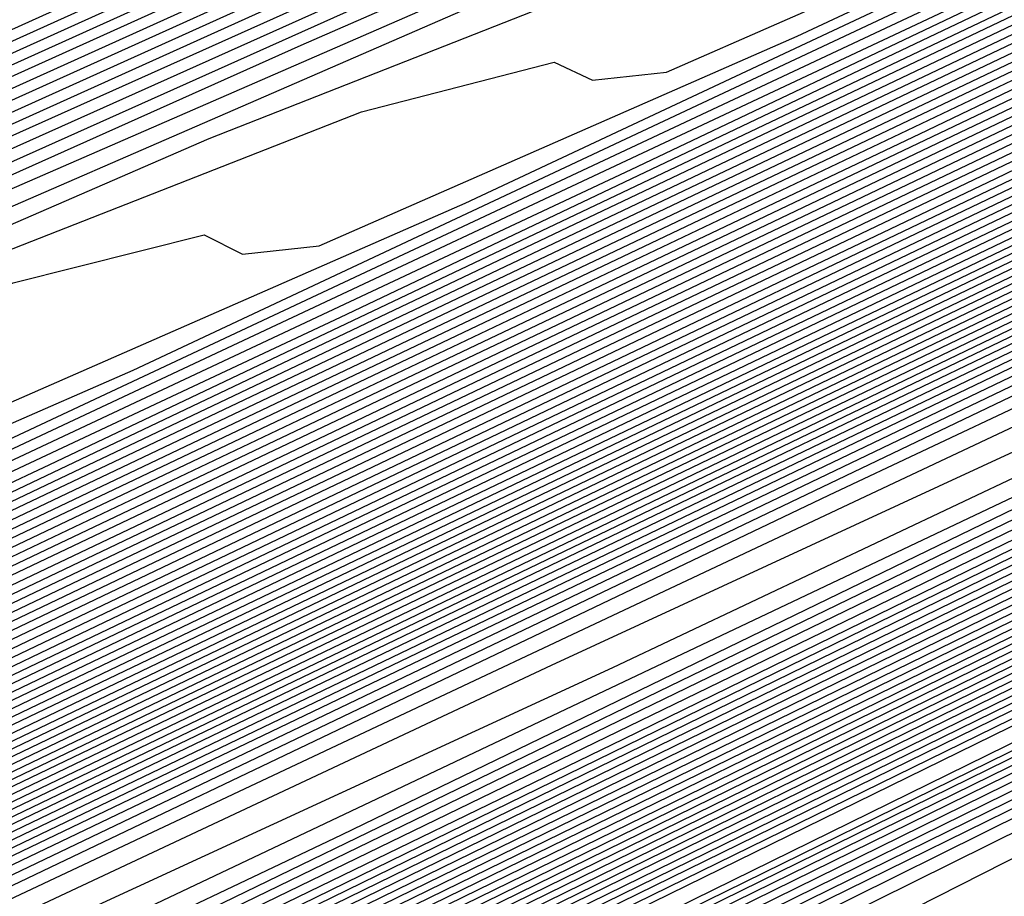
# Model space of a CAD drawing. Extents: x 3249832 to 3255657, y 13789405 to 13793316.
# Tile 245 of 256: x 3254690.54 to 3254692.67, y 13790575.99 to 13790577.89. Entities that reach past the tile are written whole.
import ezdxf

# ---------------------------------------------------------------- set-up
doc = ezdxf.new("R2010")
doc.units = 0
doc.header["$LTSCALE"] = 100
doc.header["$MEASUREMENT"] = 0
for name, color, linetype in [('GRATIO_CON', 10, 'CONTINUOUS'), ('GRATIO_ICON', 7, 'CONTINUOUS'), ('TARGETS_EAST', 7, 'CONTINUOUS')]:
    doc.layers.add(name, color=color, linetype=linetype)

# ---------------------------------------------------------------- blocks, each defined once
blk = doc.blocks.new('Gratio_032316_contours')
at = {"layer": 'GRATIO_CON', "color": 1, "linetype": 'Continuous', "flags": 128}
for points in [[(3254642.139, 13790551.7053), (3254660.6124, 13790560.6687), (3254682.3072, 13790571.2723), (3254700.7352, 13790580.305), (3254711.0317, 13790585.3564), (3254714.825, 13790587.2199), (3254715.3665, 13790587.4896), (3254715.3659, 13790587.4937), (3254715.3657, 13790587.4969), (3254715.3666, 13790587.4975), (3254715.9081, 13790587.7572), (3254719.6861, 13790589.589), (3254729.9352, 13790594.5687), (3254748.2689, 13790603.4881), (3254769.8147, 13790614.0012), (3254788.079, 13790622.9777)], [(3254643.9573, 13790552.6097), (3254661.9705, 13790561.3498), (3254683.1246, 13790571.6892), (3254701.0934, 13790580.4969), (3254711.1333, 13790585.4226), (3254714.8321, 13790587.2398), (3254715.3601, 13790587.5029), (3254715.3596, 13790587.5069), (3254715.3595, 13790587.5098), (3254715.3603, 13790587.5104), (3254715.8805, 13790587.7597), (3254719.5093, 13790589.5191), (3254729.3537, 13790594.3022), (3254746.9632, 13790602.8693), (3254767.6581, 13790612.9672), (3254785.2011, 13790621.5892)], [(3254645.7757, 13790553.5142), (3254663.3285, 13790562.0309), (3254683.9419, 13790572.1067), (3254701.4513, 13790580.6909), (3254711.2342, 13790585.4933), (3254714.8385, 13790587.2659), (3254715.3542, 13790587.5212), (3254715.853, 13790587.7617), (3254719.3325, 13790589.4492), (3254728.7721, 13790594.0356), (3254745.6576, 13790602.2505), (3254765.5015, 13790611.9331), (3254782.3232, 13790620.2006)], [(3254647.5941, 13790554.4186), (3254664.6865, 13790562.712), (3254684.7593, 13790572.5235), (3254701.8095, 13790580.8826), (3254711.336, 13790585.5591), (3254714.8458, 13790587.2852), (3254715.348, 13790587.5339), (3254715.8254, 13790587.7641), (3254719.1557, 13790589.3793), (3254728.1905, 13790593.7691), (3254744.3519, 13790601.6317), (3254763.3449, 13790610.8991), (3254779.4453, 13790618.8121)], [(3254651.2308, 13790556.2274), (3254667.4026, 13790564.0741), (3254686.3942, 13790573.3572), (3254702.526, 13790581.266), (3254711.5395, 13790585.6907), (3254714.8603, 13790587.3239), (3254715.3355, 13790587.5594), (3254715.7702, 13790587.7691), (3254718.8022, 13790589.2396), (3254727.0274, 13790593.236), (3254741.7406, 13790600.3941), (3254759.0318, 13790608.8311), (3254773.6894, 13790616.035)], [(3254653.0492, 13790557.1319), (3254668.7606, 13790564.7552), (3254687.2116, 13790573.774), (3254702.8843, 13790581.4577), (3254711.6412, 13790585.7564), (3254714.8676, 13790587.3433), (3254715.3293, 13790587.5721), (3254715.7426, 13790587.7716), (3254718.6254, 13790589.1697), (3254726.4458, 13790592.9695), (3254740.435, 13790599.7753), (3254756.8752, 13790607.7971), (3254770.8115, 13790614.6465), (3254778.5294, 13790618.5309)], [(3254646.2517, 13790553.9528), (3254654.8675, 13790558.0363), (3254670.1186, 13790565.4362), (3254688.0291, 13790574.1908), (3254703.2426, 13790581.6494), (3254711.743, 13790585.8222), (3254714.8749, 13790587.3627), (3254715.3231, 13790587.5848), (3254715.7151, 13790587.774), (3254718.4486, 13790589.0998), (3254725.8643, 13790592.703), (3254739.1294, 13790599.1565), (3254754.7186, 13790606.7631), (3254767.9336, 13790613.258), (3254775.252, 13790616.9413)], [(3254648.3232, 13790554.9771), (3254656.6859, 13790558.9407), (3254671.4766, 13790566.1173), (3254688.8465, 13790574.6076), (3254703.6008, 13790581.8411), (3254711.8447, 13790585.888), (3254714.8821, 13790587.382), (3254715.3169, 13790587.5976), (3254715.6875, 13790587.7765), (3254718.2718, 13790589.03), (3254725.2827, 13790592.4364), (3254737.8237, 13790598.5377), (3254752.562, 13790605.7291), (3254765.0557, 13790611.8694), (3254771.9746, 13790615.3518)], [(3254652.466, 13790557.0257), (3254660.3226, 13790560.7496), (3254674.1927, 13790567.4794), (3254690.4813, 13790575.4413), (3254704.3173, 13790582.2246), (3254712.0482, 13790586.0196), (3254714.8967, 13790587.4207), (3254715.3044, 13790587.623), (3254715.6323, 13790587.7815), (3254717.9183, 13790588.8903), (3254724.1196, 13790591.9033), (3254735.2124, 13790597.3001), (3254748.2489, 13790603.6611), (3254759.2998, 13790609.0924), (3254765.4198, 13790612.1726), (3254767.5973, 13790613.3706), (3254767.8046, 13790613.628), (3254767.8447, 13790613.807), (3254768.8446, 13790614.4523), (3254771.7623, 13790616.0293)], [(3254651.241, 13790556.5836), (3254654.5375, 13790558.0501), (3254662.141, 13790561.654), (3254675.5507, 13790568.1605), (3254691.2988, 13790575.8581), (3254704.6756, 13790582.4163), (3254712.1499, 13790586.0854), (3254714.904, 13790587.4401), (3254715.2982, 13790587.6357), (3254715.6047, 13790587.7839), (3254717.7415, 13790588.8204), (3254723.538, 13790591.6368), (3254733.9068, 13790596.6813), (3254746.0923, 13790602.627), (3254756.4219, 13790607.7038), (3254762.1424, 13790610.583), (3254764.1778, 13790611.7028), (3254764.3715, 13790611.9434), (3254764.4337, 13790612.1232), (3254765.5415, 13790612.8137), (3254768.7386, 13790614.5249), (3254774.566, 13790617.5186)], [(3254651.548, 13790556.8702), (3254653.3699, 13790557.6315), (3254656.6089, 13790559.0744), (3254663.9594, 13790562.5584), (3254676.9087, 13790568.8416), (3254692.1162, 13790576.2749), (3254705.0338, 13790582.608), (3254712.2517, 13790586.1512), (3254714.9112, 13790587.4594), (3254715.292, 13790587.6484), (3254715.5771, 13790587.7864), (3254717.5647, 13790588.7505), (3254722.9564, 13790591.3703), (3254732.6011, 13790596.0625), (3254743.9357, 13790601.593), (3254753.544, 13790606.3153), (3254758.865, 13790608.9934), (3254760.7582, 13790610.035), (3254760.9385, 13790610.2589), (3254761.0228, 13790610.4394), (3254762.2384, 13790611.1751), (3254765.7149, 13790613.0205), (3254772.0375, 13790616.2604)], [(3254650.8432, 13790556.6142), (3254653.5851, 13790557.8698), (3254655.4988, 13790558.6793), (3254658.6803, 13790560.0987), (3254665.7777, 13790563.4629), (3254678.2668, 13790569.5227), (3254692.9336, 13790576.6918)], [(3254650.5749, 13790556.5411), (3254654.5292, 13790558.4217), (3254657.6595, 13790559.8689), (3254659.7567, 13790560.7751), (3254662.8232, 13790562.1473), (3254669.4145, 13790565.2717), (3254680.9828, 13790570.8848), (3254694.5684, 13790577.5253)], [(3254652.1699, 13790557.3247), (3254656.3722, 13790559.3255), (3254659.6966, 13790560.8685), (3254661.8856, 13790561.8229), (3254664.8946, 13790563.1716), (3254671.2328, 13790566.1762), (3254682.3408, 13790571.5658), (3254695.3858, 13790577.9421)], [(3254649.243, 13790555.9373), (3254653.7649, 13790558.1083), (3254658.2152, 13790560.2292), (3254661.7338, 13790561.8681), (3254664.0145, 13790562.8708), (3254666.9661, 13790564.196), (3254673.0512, 13790567.0806), (3254683.6989, 13790572.2469), (3254696.2032, 13790578.3589)], [(3254650.5851, 13790556.5992), (3254655.3599, 13790558.8918), (3254660.0582, 13790561.133), (3254663.771, 13790562.8677), (3254666.1434, 13790563.9186), (3254669.0375, 13790565.2203), (3254674.8696, 13790567.985), (3254685.0569, 13790572.928), (3254697.0206, 13790578.7757)], [(3254648.7569, 13790555.7589), (3254653.2692, 13790557.9229), (3254658.5498, 13790560.4589), (3254663.7442, 13790562.9405), (3254667.8453, 13790564.8668), (3254670.4012, 13790566.0143), (3254673.1803, 13790567.2689), (3254678.5063, 13790569.7939), (3254687.7729, 13790574.2901), (3254698.6554, 13790579.6094)], [(3254649.8828, 13790556.3169), (3254654.6113, 13790558.5847), (3254660.1448, 13790561.2425), (3254665.5872, 13790563.8443), (3254669.8825, 13790565.8664), (3254672.5301, 13790567.0622), (3254675.2518, 13790568.2932), (3254680.3247, 13790570.6983), (3254689.131, 13790574.9712), (3254699.4729, 13790580.0262)], [(3254651.0087, 13790556.875), (3254655.9534, 13790559.2466), (3254661.7398, 13790562.026), (3254667.4302, 13790564.748), (3254671.9197, 13790566.866), (3254674.6591, 13790568.11), (3254677.3232, 13790569.3176), (3254682.143, 13790571.6027), (3254690.489, 13790575.6522), (3254700.2903, 13790580.443)], [(3254652.1346, 13790557.4331), (3254657.2955, 13790559.9084), (3254663.3348, 13790562.8096), (3254669.2733, 13790565.6518), (3254673.9569, 13790567.8656), (3254676.788, 13790569.1579), (3254679.3946, 13790570.3419), (3254683.9614, 13790572.5071), (3254691.847, 13790576.3333), (3254701.1077, 13790580.8598)], [(3254650.0485, 13790556.4841), (3254654.3864, 13790558.5492), (3254659.9797, 13790561.2321), (3254666.5247, 13790564.3767), (3254672.9593, 13790567.4593), (3254678.0312, 13790569.8647), (3254681.0458, 13790571.2536), (3254683.5375, 13790572.3905), (3254687.5981, 13790574.316), (3254694.5631, 13790577.6954)], [(3254651.0069, 13790556.9616), (3254655.5123, 13790559.1072), (3254661.3217, 13790561.894), (3254668.1197, 13790565.1602), (3254674.8023, 13790568.3631), (3254680.0684, 13790570.8643), (3254683.1747, 13790572.3015), (3254685.6089, 13790573.4148), (3254689.4165, 13790575.2204), (3254695.9211, 13790578.3765), (3254703.5599, 13790582.1103), (3254710.0485, 13790585.2913), (3254713.674, 13790587.0708), (3254715.0098, 13790587.728), (3254715.2012, 13790587.8237), (3254715.5767, 13790588.0145), (3254718.1988, 13790589.3384), (3254725.3135, 13790592.9288), (3254738.0825, 13790599.3724), (3254753.3307, 13790607.0675), (3254766.7985, 13790613.8657), (3254775.2332, 13790618.1281)], [(3254651.9652, 13790557.4392), (3254656.6382, 13790559.6653), (3254662.6638, 13790562.5558), (3254669.7147, 13790565.9438), (3254676.6453, 13790569.2668), (3254682.1055, 13790571.8639), (3254685.3036, 13790573.3493), (3254687.6804, 13790574.4392), (3254691.2349, 13790576.1249), (3254697.2791, 13790579.0576), (3254704.3773, 13790582.5271), (3254710.4067, 13790585.483), (3254713.7756, 13790587.1366), (3254715.0169, 13790587.7472), (3254715.1948, 13790587.8363), (3254715.5637, 13790588.0238), (3254718.1399, 13790589.3246), (3254725.1298, 13790592.8522), (3254737.6771, 13790599.1838), (3254752.6727, 13790606.7516), (3254765.9448, 13790613.4511), (3254774.3039, 13790617.6754)], [(3254652.9236, 13790557.9168), (3254657.7641, 13790560.2233), (3254664.0059, 13790563.2177), (3254671.3097, 13790566.7274), (3254678.4883, 13790570.1706), (3254684.1427, 13790572.8635), (3254687.4325, 13790574.3972), (3254689.7518, 13790575.4635), (3254693.0532, 13790577.0293), (3254698.6371, 13790579.7386), (3254705.1948, 13790582.9439), (3254710.7649, 13790585.6747), (3254713.8772, 13790587.2023), (3254715.024, 13790587.7665), (3254715.1884, 13790587.8489), (3254715.5508, 13790588.0331), (3254718.0809, 13790589.3107), (3254724.9462, 13790592.7755), (3254737.2717, 13790598.9953), (3254752.0148, 13790606.4357), (3254765.0911, 13790613.0365), (3254773.3746, 13790617.2228)], [(3254651.3, 13790557.2133), (3254654.8403, 13790558.872), (3254660.0158, 13790561.3394), (3254666.6901, 13790564.5414), (3254674.4997, 13790568.2945), (3254682.1743, 13790571.9781), (3254688.2171, 13790574.8626), (3254691.6904, 13790576.4929), (3254693.8947, 13790577.5121), (3254696.69, 13790578.8381), (3254701.3532, 13790581.1008), (3254706.8296, 13790583.7776), (3254711.4814, 13790586.0581), (3254714.0805, 13790587.3339), (3254715.0382, 13790587.8051), (3254715.1756, 13790587.8741), (3254715.5248, 13790588.0517), (3254717.9631, 13790589.2831), (3254724.5788, 13790592.6221), (3254736.4608, 13790598.6182), (3254750.699, 13790605.8039), (3254763.3837, 13790612.2073), (3254771.5159, 13790616.3175)], [(3254652.1439, 13790557.6356), (3254655.7986, 13790559.3495), (3254661.1417, 13790561.8975), (3254668.0321, 13790565.2032), (3254676.0946, 13790569.078), (3254684.0173, 13790572.8819), (3254690.2542, 13790575.8622), (3254693.8193, 13790577.5407), (3254695.9661, 13790578.5364), (3254698.5083, 13790579.7426), (3254702.7112, 13790581.7819), (3254707.647, 13790584.1944), (3254711.8396, 13790586.2498), (3254714.1821, 13790587.3996), (3254715.0454, 13790587.8244), (3254715.1692, 13790587.8867), (3254715.5119, 13790588.061), (3254717.9042, 13790589.2693), (3254724.3952, 13790592.5454), (3254736.0554, 13790598.4297), (3254750.0411, 13790605.488), (3254762.53, 13790611.7927), (3254770.5866, 13790615.8649), (3254774.8217, 13790618.021)], [(3254652.9879, 13790558.058), (3254656.757, 13790559.8271), (3254662.2676, 13790562.4555), (3254669.3742, 13790565.8651), (3254677.6896, 13790569.8616), (3254685.8603, 13790573.7856), (3254692.2914, 13790576.8618), (3254695.9482, 13790578.5886)], [(3254651.7584, 13790557.5564), (3254653.8319, 13790558.4804), (3254657.7153, 13790560.3047), (3254663.3935, 13790563.0136), (3254670.7163, 13790566.527), (3254679.2846, 13790570.6451), (3254687.7034, 13790574.6894), (3254694.3286, 13790577.8614)], [(3254652.4935, 13790558.0528), (3254653.3251, 13790558.3415), (3254655.5198, 13790559.3252), (3254659.632, 13790561.2599), (3254665.6453, 13790564.1297), (3254673.4005, 13790567.8507), (3254682.4746, 13790572.2122), (3254691.3894, 13790576.4969), (3254698.4029, 13790579.8606)], [(3254652.9639, 13790558.6646), (3254653.0867, 13790558.5122), (3254653.2547, 13790558.4334), (3254654.1084, 13790558.7341), (3254656.3637, 13790559.7476), (3254660.5904, 13790561.7374), (3254666.7712, 13790564.6877), (3254674.7426, 13790568.5125), (3254684.0695, 13790572.9958), (3254693.2324, 13790577.4007)], [(3254652.3082, 13790558.7882), (3254653.2996, 13790559.0627), (3254653.7222, 13790559.0393), (3254653.8454, 13790558.8897), (3254654.016, 13790558.814), (3254654.8917, 13790559.1266), (3254657.2077, 13790560.1699), (3254661.5487, 13790562.215), (3254667.8971, 13790565.2458), (3254676.0846, 13790569.1744), (3254685.6645, 13790573.7793), (3254695.0754, 13790578.3044)], [(3254653.0352, 13790559.1439), (3254654.05, 13790559.4312), (3254654.4805, 13790559.414), (3254654.6041, 13790559.2671), (3254654.7773, 13790559.1947), (3254655.675, 13790559.5191), (3254658.0517, 13790560.5923), (3254662.5071, 13790562.6926), (3254669.023, 13790565.8038), (3254677.4267, 13790569.8362), (3254687.2595, 13790574.5629), (3254696.9184, 13790579.2082)], [(3254652.6703, 13790559.1274), (3254654.4892, 13790559.8553), (3254655.5508, 13790560.1681), (3254655.9972, 13790560.1635), (3254656.1214, 13790560.022), (3254656.2998, 13790559.956), (3254657.2417, 13790560.3042), (3254659.7396, 13790561.4371), (3254664.4238, 13790563.6478), (3254671.2748, 13790566.9199), (3254680.1109, 13790571.1599), (3254690.4495, 13790576.13), (3254700.6044, 13790581.0157)], [(3254651.1891, 13790558.53), (3254653.3543, 13790559.4624), (3254655.2162, 13790560.211), (3254656.3012, 13790560.5366), (3254656.7555, 13790560.5382), (3254656.8801, 13790560.3994), (3254657.0611, 13790560.3366), (3254658.025, 13790560.6967), (3254660.5836, 13790561.8595), (3254665.3703, 13790564.1197), (3254672.3062, 13790567.4325), (3254681.1343, 13790571.6684), (3254691.3246, 13790576.5671), (3254701.2561, 13790581.3455)], [(3254651.8222, 13790558.8415), (3254654.0383, 13790559.7975), (3254655.9432, 13790560.5667), (3254657.0517, 13790560.905), (3254657.5139, 13790560.9129), (3254657.6388, 13790560.7769), (3254657.8223, 13790560.7173), (3254658.8083, 13790561.0893), (3254661.4275, 13790562.2819), (3254666.3151, 13790564.5907), (3254673.3236, 13790567.9384), (3254682.1101, 13790572.154), (3254692.0922, 13790576.9523), (3254701.7295, 13790581.5891)], [(3254652.4553, 13790559.153), (3254654.7223, 13790560.1326), (3254656.6702, 13790560.9224), (3254657.8021, 13790561.2735), (3254658.2722, 13790561.2876), (3254658.3974, 13790561.1543), (3254658.5836, 13790561.0979), (3254659.5916, 13790561.4818), (3254662.2715, 13790562.7043), (3254667.2599, 13790565.0618), (3254674.341, 13790568.4442), (3254683.086, 13790572.6396), (3254692.8597, 13790577.3375)], [(3254651.9883, 13790558.9968), (3254653.3923, 13790559.619), (3254654.9589, 13790560.3252), (3254656.5106, 13790561.0221), (3254657.887, 13790561.6126), (3254658.9323, 13790561.9989), (3254659.5424, 13790562.1186), (3254659.8188, 13790562.0506), (3254659.9148, 13790561.9092), (3254660.1061, 13790561.8592), (3254661.1583, 13790562.2669), (3254663.9594, 13790563.549), (3254669.1494, 13790566.0039), (3254676.3757, 13790569.4558), (3254685.0376, 13790573.6106), (3254694.3948, 13790578.1075)], [(3254652.5838, 13790559.2912), (3254654.0181, 13790559.9272), (3254655.6188, 13790560.6489), (3254657.2041, 13790561.3611), (3254658.61, 13790561.9653), (3254659.6769, 13790562.3626), (3254660.298, 13790562.4894), (3254660.5778, 13790562.4256), (3254660.6735, 13790562.2866), (3254660.8674, 13790562.2398), (3254661.9416, 13790562.6594), (3254664.8034, 13790563.9714), (3254670.0942, 13790566.4749), (3254677.3931, 13790569.9616), (3254686.0134, 13790574.0961), (3254695.1623, 13790578.4926)], [(3254652.0749, 13790559.1191), (3254653.1793, 13790559.5856), (3254654.644, 13790560.2355), (3254656.2787, 13790560.9726), (3254657.8977, 13790561.7), (3254659.3331, 13790562.3181), (3254660.4215, 13790562.7262), (3254661.0536, 13790562.8602), (3254661.3368, 13790562.8006), (3254661.4322, 13790562.6641), (3254661.6286, 13790562.6205), (3254662.7249, 13790563.052), (3254665.6473, 13790564.3938), (3254671.039, 13790566.946), (3254678.4105, 13790570.4674), (3254686.9892, 13790574.5817), (3254695.9299, 13790578.8778)], [(3254652.6477, 13790559.403), (3254653.7747, 13790559.8801), (3254655.2698, 13790560.5438), (3254656.9386, 13790561.2962), (3254658.5913, 13790562.039), (3254660.0561, 13790562.6708), (3254661.166, 13790563.0899), (3254661.8093, 13790563.231), (3254662.0957, 13790563.1756), (3254662.1908, 13790563.0415), (3254662.3899, 13790563.0011), (3254663.5082, 13790563.4445), (3254666.4913, 13790564.8162), (3254671.9838, 13790567.417), (3254679.4278, 13790570.9732), (3254687.965, 13790575.0672), (3254696.6974, 13790579.2629)], [(3254652.7465, 13790559.6241), (3254653.1242, 13790559.7253), (3254653.7934, 13790559.9708), (3254654.9657, 13790560.4689), (3254656.5215, 13790561.1603), (3254658.2584, 13790561.9436), (3254659.9784, 13790562.7168), (3254661.5022, 13790563.3762), (3254662.6552, 13790563.8172), (3254663.3205, 13790563.9727), (3254663.6137, 13790563.9256), (3254663.7082, 13790563.7964), (3254663.9124, 13790563.7624), (3254665.0749, 13790564.2296), (3254668.1792, 13790565.661), (3254673.8733, 13790568.3591), (3254681.4626, 13790571.9848), (3254689.9166, 13790576.0383), (3254698.2325, 13790580.0332)], [(3254652.9121, 13790559.7876), (3254653.3001, 13790559.8983), (3254653.6845, 13790560.0031), (3254654.3662, 13790560.2547), (3254655.5611, 13790560.7633), (3254657.1474, 13790561.4685), (3254658.9183, 13790562.2672), (3254660.672, 13790563.0558), (3254662.2253, 13790563.7289), (3254663.3997, 13790564.1808), (3254664.0761, 13790564.3435), (3254664.3727, 13790564.3007), (3254664.4669, 13790564.1738), (3254664.6737, 13790564.143), (3254665.8582, 13790564.6221), (3254669.0232, 13790566.0833), (3254674.8181, 13790568.8302), (3254682.4799, 13790572.4906), (3254690.8924, 13790576.5238), (3254699.0001, 13790580.4183)], [(3254652.8332, 13790559.8228), (3254653.4588, 13790560.0583), (3254653.8537, 13790560.1725), (3254654.2448, 13790560.2808), (3254654.939, 13790560.5386), (3254656.1566, 13790561.0578), (3254657.7733, 13790561.7768), (3254659.5782, 13790562.5909), (3254661.3656, 13790563.3947), (3254662.9483, 13790564.0816), (3254664.1443, 13790564.5444), (3254664.8318, 13790564.7143), (3254665.1317, 13790564.6757), (3254665.2256, 13790564.5513), (3254665.4349, 13790564.5237), (3254666.6415, 13790565.0146), (3254669.8671, 13790566.5057), (3254675.7629, 13790569.3012), (3254683.4973, 13790572.9964), (3254691.8683, 13790577.0094), (3254699.7676, 13790580.8035)], [(3254652.5888, 13790559.7695), (3254653.3685, 13790560.0884), (3254654.0056, 13790560.3291), (3254654.4073, 13790560.4467), (3254654.8052, 13790560.5586), (3254655.5118, 13790560.8225), (3254656.7521, 13790561.3522), (3254658.3991, 13790562.0851), (3254660.2381, 13790562.9145), (3254662.0592, 13790563.7337), (3254663.6714, 13790564.4344), (3254664.8888, 13790564.9081), (3254665.5874, 13790565.0851), (3254665.8907, 13790565.0507), (3254665.9842, 13790564.9287), (3254666.1962, 13790564.9043), (3254667.4249, 13790565.4072), (3254670.7111, 13790566.9281), (3254676.7077, 13790569.7723), (3254684.5147, 13790573.5023), (3254692.8441, 13790577.4949)], [(3254652.8549, 13790559.9647), (3254653.6307, 13790560.2883), (3254654.439, 13790560.6196), (3254655.0991, 13790560.8706), (3254655.5146, 13790560.9951), (3254655.9258, 13790561.1141), (3254656.6575, 13790561.3903), (3254657.943, 13790561.941), (3254659.6508, 13790562.7016), (3254661.5579, 13790563.5619), (3254663.4463, 13790564.4116), (3254665.1175, 13790565.1398), (3254666.378, 13790565.6354), (3254667.0986, 13790565.8267), (3254667.4086, 13790565.8007), (3254667.5016, 13790565.6836), (3254667.7187, 13790565.6656), (3254668.9915, 13790566.1922), (3254672.399, 13790567.7729), (3254678.5972, 13790570.7144), (3254686.5494, 13790574.5139), (3254694.7957, 13790578.466)], [(3254652.7524, 13790559.9713), (3254653.3621, 13790560.2183), (3254654.1517, 13790560.5478), (3254654.9743, 13790560.8852), (3254655.6459, 13790561.1413), (3254656.0682, 13790561.2693), (3254656.4861, 13790561.3919), (3254657.2303, 13790561.6742), (3254658.5385, 13790562.2355), (3254660.2767, 13790563.0099), (3254662.2178, 13790563.8855), (3254664.1399, 13790564.7505), (3254665.8406, 13790565.4925), (3254667.1225, 13790565.999), (3254667.8543, 13790566.1976), (3254668.1676, 13790566.1757), (3254668.2603, 13790566.061), (3254668.48, 13790566.0462), (3254669.7748, 13790566.5848), (3254673.243, 13790568.1953), (3254679.542, 13790571.1854), (3254687.5668, 13790575.0197), (3254695.7715, 13790578.9516)], [(3254652.8106, 13790560.0679), (3254653.2489, 13790560.2205), (3254653.8692, 13790560.4719), (3254654.6727, 13790560.8072), (3254655.5096, 13790561.1508), (3254656.1927, 13790561.4121), (3254656.6218, 13790561.5435), (3254657.0464, 13790561.6696), (3254657.8031, 13790561.9582), (3254659.134, 13790562.5299), (3254660.9026, 13790563.3181), (3254662.8778, 13790564.2092), (3254664.8335, 13790565.0895), (3254666.5636, 13790565.8452), (3254667.8671, 13790566.3627), (3254668.6099, 13790566.5684), (3254668.9266, 13790566.5507), (3254669.0189, 13790566.4385), (3254669.2412, 13790566.4269), (3254670.5581, 13790566.9773), (3254674.087, 13790568.6176), (3254680.4868, 13790571.6565), (3254688.5842, 13790575.5255), (3254696.7473, 13790579.4371)], [(3254665.5271, 13790565.4284), (3254667.2867, 13790566.198), (3254668.6116, 13790566.7263), (3254669.3655, 13790566.9392), (3254669.6856, 13790566.9257), (3254669.7776, 13790566.8159), (3254670.0025, 13790566.8075), (3254671.3415, 13790567.3699), (3254674.9309, 13790569.04), (3254681.4316, 13790572.1275), (3254689.6015, 13790576.0313), (3254697.7231, 13790579.9226)], [(3254664.8575, 13790565.1802), (3254666.9142, 13790566.1063), (3254668.7328, 13790566.9034), (3254670.1008, 13790567.4536), (3254670.8768, 13790567.6808), (3254671.2035, 13790567.6758), (3254671.295, 13790567.5708), (3254671.525, 13790567.5688), (3254672.9081, 13790568.1549), (3254676.6188, 13790569.8848), (3254683.3212, 13790573.0696), (3254691.6363, 13790577.0429), (3254699.6748, 13790580.8937)], [(3254665.5174, 13790565.5038), (3254667.6078, 13790566.4453), (3254669.4558, 13790567.2561), (3254670.8453, 13790567.8172), (3254671.6324, 13790568.0516), (3254671.9625, 13790568.0508), (3254672.0537, 13790567.9482), (3254672.2863, 13790567.9495), (3254673.6914, 13790568.5475), (3254677.4628, 13790570.3072), (3254684.2659, 13790573.5407), (3254692.6536, 13790577.5487), (3254700.6506, 13790581.3793)], [(3254666.1773, 13790565.8275), (3254668.3014, 13790566.7842), (3254670.1789, 13790567.6088), (3254671.5899, 13790568.1809), (3254672.388, 13790568.4225), (3254672.7215, 13790568.4258), (3254672.8123, 13790568.3257), (3254673.0475, 13790568.3301), (3254674.4748, 13790568.94), (3254678.3068, 13790570.7296), (3254685.2107, 13790574.0117), (3254693.671, 13790578.0546)], [(3254664.6577, 13790565.1677), (3254666.8372, 13790566.1512), (3254668.9949, 13790567.1232), (3254670.9019, 13790567.9615), (3254672.3344, 13790568.5445), (3254673.1436, 13790568.7933), (3254673.4805, 13790568.8008), (3254673.571, 13790568.7031), (3254673.8088, 13790568.7107), (3254675.2581, 13790569.3325), (3254679.1507, 13790571.152), (3254686.1555, 13790574.4828), (3254694.6884, 13790578.5604)], [(3254665.9094, 13790565.7842), (3254668.157, 13790566.7985), (3254670.3821, 13790567.8011), (3254672.3481, 13790568.667), (3254673.8236, 13790569.2718), (3254674.6549, 13790569.5349), (3254674.9985, 13790569.5508), (3254675.0884, 13790569.458), (3254675.3313, 13790569.472), (3254676.8247, 13790570.1176), (3254680.8387, 13790571.9967), (3254688.0451, 13790575.4249), (3254696.7231, 13790579.572)], [(3254664.4932, 13790565.1797), (3254666.5353, 13790566.0925), (3254668.8169, 13790567.1222), (3254671.0757, 13790568.14), (3254673.0711, 13790569.0197), (3254674.5681, 13790569.6354), (3254675.4105, 13790569.9057), (3254675.7574, 13790569.9258), (3254675.8471, 13790569.8354), (3254676.0926, 13790569.8527), (3254677.608, 13790570.5102), (3254681.6826, 13790572.4191), (3254688.9898, 13790575.8959), (3254697.7405, 13790580.0778)], [(3254665.0887, 13790565.4742), (3254667.1611, 13790566.4007), (3254669.4768, 13790567.4458), (3254671.7692, 13790568.479), (3254673.7942, 13790569.3724), (3254675.3127, 13790569.9991), (3254676.1661, 13790570.2765), (3254676.5164, 13790570.3009), (3254676.6057, 13790570.2129), (3254676.8538, 13790570.2333), (3254678.3914, 13790570.9027), (3254682.5266, 13790572.8415), (3254689.9346, 13790576.367), (3254698.7579, 13790580.5836)], [(3254665.6841, 13790565.7686), (3254667.787, 13790566.709), (3254670.1367, 13790567.7695), (3254672.4628, 13790568.8179), (3254674.5172, 13790569.7251), (3254676.0572, 13790570.3627), (3254676.9217, 13790570.6473), (3254677.2754, 13790570.6759), (3254677.3644, 13790570.5903), (3254677.6151, 13790570.614), (3254679.1747, 13790571.2952), (3254683.3706, 13790573.2639), (3254690.8794, 13790576.838), (3254699.7752, 13790581.0894)], [(3254665.2498, 13790565.649), (3254666.8751, 13790566.3574), (3254669.0387, 13790567.3255), (3254671.4565, 13790568.4168), (3254673.85, 13790569.4958), (3254675.9633, 13790570.4306), (3254677.5464, 13790571.09), (3254678.433, 13790571.389), (3254678.7934, 13790571.4259), (3254678.8818, 13790571.3452), (3254679.133, 13790571.373), (3254680.704, 13790572.0624), (3254684.9324, 13790574.0481), (3254692.4887, 13790577.6457), (3254701.3754, 13790581.893)], [(3254665.8226, 13790565.9329), (3254667.4706, 13790566.6519), (3254669.6646, 13790567.6338), (3254672.1164, 13790568.7405), (3254674.5435, 13790569.8348), (3254676.6864, 13790570.7833), (3254678.2909, 13790571.4537), (3254679.1886, 13790571.7598), (3254679.5524, 13790571.8009), (3254679.6404, 13790571.7226), (3254679.8863, 13790571.7498), (3254681.4239, 13790572.4246), (3254685.5623, 13790574.3682), (3254692.9579, 13790577.8894)], [(3254665.4511, 13790565.8359), (3254666.3954, 13790566.2168), (3254668.066, 13790566.9463), (3254670.2904, 13790567.942), (3254672.7763, 13790569.0641), (3254675.2371, 13790570.1737), (3254677.4094, 13790571.136), (3254679.0355, 13790571.8173), (3254679.9442, 13790572.1306), (3254680.3113, 13790572.1759), (3254680.3991, 13790572.1001), (3254680.6396, 13790572.1267), (3254682.1438, 13790572.7868), (3254686.1924, 13790574.6882), (3254693.4274, 13790578.1329)], [(3254666.0114, 13790566.1137), (3254666.9682, 13790566.5007), (3254668.6615, 13790567.2407), (3254670.9163, 13790568.2503), (3254673.4362, 13790569.3878), (3254675.9307, 13790570.5127), (3254678.1325, 13790571.4887), (3254679.78, 13790572.1809), (3254680.6999, 13790572.5014), (3254681.0703, 13790572.5509), (3254681.1578, 13790572.4775), (3254681.393, 13790572.5035), (3254682.8638, 13790573.149), (3254686.8224, 13790575.0082), (3254693.8968, 13790578.3764)], [(3254666.0345, 13790566.2856), (3254666.5871, 13790566.479), (3254667.132, 13790566.6692), (3254668.1139, 13790567.0685), (3254669.8524, 13790567.8296), (3254672.168, 13790568.8668), (3254674.756, 13790570.0351), (3254677.3179, 13790571.1905), (3254679.5786, 13790572.1942), (3254681.2692, 13790572.9082), (3254682.2111, 13790573.243), (3254682.5883, 13790573.301), (3254682.6752, 13790573.2324), (3254682.8996, 13790573.2572), (3254684.3036, 13790573.8734), (3254688.0825, 13790575.6481), (3254694.8356, 13790578.8633)], [(3254665.6802, 13790566.197), (3254666.5812, 13790566.5564), (3254667.1407, 13790566.7532), (3254667.6923, 13790566.947), (3254668.6867, 13790567.3524), (3254670.4479, 13790568.124), (3254672.7938, 13790569.1751), (3254675.4159, 13790570.3588), (3254678.0114, 13790571.5295), (3254680.3016, 13790572.5469), (3254682.0137, 13790573.2719), (3254682.9667, 13790573.6139), (3254683.3473, 13790573.676), (3254683.4338, 13790573.6098), (3254683.653, 13790573.6341), (3254685.0236, 13790574.2356), (3254688.7126, 13790575.9681), (3254695.3051, 13790579.1068)], [(3254666.2155, 13790566.4626), (3254667.128, 13790566.8271), (3254667.6943, 13790567.0274), (3254668.2526, 13790567.2247), (3254669.2595, 13790567.6363), (3254671.0434, 13790568.4184), (3254673.4197, 13790569.4833), (3254676.0758, 13790570.6824), (3254678.705, 13790571.8684), (3254681.0247, 13790572.8996), (3254682.7583, 13790573.6355), (3254683.7224, 13790573.9847), (3254684.1063, 13790574.051), (3254684.1925, 13790573.9873), (3254684.4063, 13790574.0109), (3254685.7435, 13790574.5978), (3254689.3426, 13790576.2881), (3254695.7745, 13790579.3503)], [(3254665.6132, 13790566.2551), (3254666.7507, 13790566.7282), (3254667.6747, 13790567.0979), (3254668.2479, 13790567.3016), (3254668.8129, 13790567.5025), (3254669.8324, 13790567.9203), (3254671.6388, 13790568.7129), (3254674.0456, 13790569.7916), (3254676.7357, 13790571.0061), (3254679.3986, 13790572.2074), (3254681.7478, 13790573.2523), (3254683.5029, 13790573.9992), (3254684.478, 13790574.3555), (3254684.8652, 13790574.426), (3254684.9512, 13790574.3647), (3254685.1597, 13790574.3878), (3254686.4635, 13790574.9599), (3254689.9727, 13790576.6081), (3254696.2439, 13790579.5938)], [(3254665.5335, 13790566.305), (3254666.6551, 13790566.774), (3254667.8213, 13790567.2594), (3254668.7683, 13790567.6394), (3254669.3552, 13790567.85), (3254669.9336, 13790568.058), (3254670.978, 13790568.4881), (3254672.8298, 13790569.3017), (3254675.2973, 13790570.4081), (3254678.0555, 13790571.6534), (3254680.7857, 13790572.8853), (3254683.1939, 13790573.9578), (3254684.992, 13790574.7264), (3254685.9892, 13790575.0971), (3254686.3832, 13790575.176), (3254686.4686, 13790575.1196), (3254686.6663, 13790575.1415), (3254687.9034, 13790575.6843), (3254691.2328, 13790577.248), (3254697.1828, 13790580.0808)], [(3254666.0406, 13790566.5586), (3254667.1761, 13790567.0334), (3254668.3566, 13790567.5249), (3254669.315, 13790567.9101), (3254669.9088, 13790568.1242), (3254670.4939, 13790568.3357), (3254671.5508, 13790568.772), (3254673.4253, 13790569.5961), (3254675.9231, 13790570.7164), (3254678.7154, 13790571.9771), (3254681.4793, 13790573.2242), (3254683.9169, 13790574.3105), (3254685.7365, 13790575.0901), (3254686.7449, 13790575.4679), (3254687.1422, 13790575.551), (3254687.2272, 13790575.497), (3254687.4197, 13790575.5183), (3254688.6233, 13790576.0465), (3254691.8629, 13790577.568), (3254697.6522, 13790580.3243)], [(3254665.661, 13790566.4507), (3254666.5477, 13790566.8122), (3254667.6971, 13790567.2928), (3254668.8919, 13790567.7905), (3254669.8618, 13790568.1809), (3254670.4624, 13790568.3983), (3254671.0542, 13790568.6135), (3254672.1236, 13790569.0559), (3254674.0207, 13790569.8906), (3254676.549, 13790571.0247), (3254679.3753, 13790572.3008), (3254682.1729, 13790573.5632), (3254684.64, 13790574.6632), (3254686.4811, 13790575.4537), (3254687.5005, 13790575.8387), (3254687.9012, 13790575.9261), (3254687.9859, 13790575.8745), (3254688.173, 13790575.8952), (3254689.3432, 13790576.4087), (3254692.4929, 13790577.888), (3254698.1216, 13790580.5678)], [(3254666.1575, 13790566.6999), (3254667.0549, 13790567.0658), (3254668.218, 13790567.5522), (3254669.4272, 13790568.0561), (3254670.4086, 13790568.4516), (3254671.0161, 13790568.6725), (3254671.6145, 13790568.8913), (3254672.6965, 13790569.3398), (3254674.6162, 13790570.185), (3254677.1748, 13790571.3329), (3254680.0352, 13790572.6244), (3254682.8665, 13790573.9021), (3254685.363, 13790575.0159), (3254687.2257, 13790575.8174), (3254688.2561, 13790576.2096), (3254688.6602, 13790576.3011), (3254688.7446, 13790576.2519), (3254688.9264, 13790576.272), (3254690.0632, 13790576.7709), (3254693.123, 13790578.2079)], [(3254666.0901, 13790566.8438), (3254666.5079, 13790566.9591), (3254667.1505, 13790567.1984), (3254668.0692, 13790567.573), (3254669.26, 13790568.0711), (3254670.4978, 13790568.5873), (3254671.5021, 13790568.9931), (3254672.1233, 13790569.2209), (3254672.7351, 13790569.4468), (3254673.8421, 13790569.9076), (3254675.8071, 13790570.7739), (3254678.4266, 13790571.9494), (3254681.355, 13790573.2717), (3254684.2536, 13790574.58), (3254686.8091, 13790575.7213), (3254688.7148, 13790576.5447), (3254689.7674, 13790576.9512), (3254690.1781, 13790577.0511), (3254690.2619, 13790577.0068), (3254690.433, 13790577.0257), (3254691.5031, 13790577.4953), (3254694.3831, 13790578.8479)], [(3254666.203, 13790567.1381), (3254666.3282, 13790567.0781), (3254666.5749, 13790567.0877), (3254666.9971, 13790567.2052), (3254667.647, 13790567.4476), (3254668.5763, 13790567.8266), (3254669.781, 13790568.3305), (3254671.0331, 13790568.8529), (3254672.0489, 13790569.2639), (3254672.6769, 13790569.4951), (3254673.2954, 13790569.7245), (3254674.4149, 13790570.1915), (3254676.4026, 13790571.0683), (3254679.0524, 13790572.2577), (3254682.0149, 13790573.5954), (3254684.9472, 13790574.919), (3254687.5322, 13790576.0741), (3254689.4593, 13790576.9083), (3254690.523, 13790577.322), (3254690.9371, 13790577.4261), (3254691.0206, 13790577.3842), (3254691.1864, 13790577.4026), (3254692.223, 13790577.8575), (3254695.0131, 13790579.1679)], [(3254674.9877, 13790570.4754), (3254676.9981, 13790571.3627), (3254679.6783, 13790572.566), (3254682.6748, 13790573.9191), (3254685.6408, 13790575.2579), (3254688.2552, 13790576.4268), (3254690.2039, 13790577.2719), (3254691.2786, 13790577.6928), (3254691.6961, 13790577.8011), (3254691.7793, 13790577.7617), (3254691.9397, 13790577.7794), (3254692.9429, 13790578.2197)], [(3254674.4161, 13790570.28), (3254675.5606, 13790570.7593), (3254677.5936, 13790571.6571), (3254680.3041, 13790572.8742), (3254683.3347, 13790574.2427), (3254686.3344, 13790575.5969), (3254688.9783, 13790576.7795), (3254690.9485, 13790577.6356), (3254692.0342, 13790578.0636), (3254692.4551, 13790578.1761), (3254692.538, 13790578.1391), (3254692.693, 13790578.1563)], [(3254674.8914, 13790570.5919), (3254675.5367, 13790570.8355), (3254676.7062, 13790571.3272), (3254678.7845, 13790572.246), (3254681.5558, 13790573.4908), (3254684.6545, 13790574.8901), (3254687.7215, 13790576.2748), (3254690.4244, 13790577.4849), (3254692.4376, 13790578.3629), (3254693.5455, 13790578.8053)], [(3254674.7827, 13790570.6176), (3254675.4451, 13790570.8661), (3254676.097, 13790571.1133), (3254677.279, 13790571.6111), (3254679.38, 13790572.5404), (3254682.1817, 13790573.799), (3254685.3144, 13790575.2137), (3254688.4151, 13790576.6137), (3254691.1475, 13790577.8377), (3254693.1821, 13790578.7265)], [(3254674.2448, 13790570.4464), (3254675.3295, 13790570.8884), (3254675.9987, 13790571.1403), (3254676.6573, 13790571.3911), (3254677.8519, 13790571.895), (3254679.9754, 13790572.8348), (3254682.8076, 13790574.1073), (3254685.9743, 13790575.5374), (3254689.1087, 13790576.9527), (3254691.8705, 13790578.1904), (3254693.9267, 13790579.0902)], [(3254674.7801, 13790570.712), (3254675.8762, 13790571.1591), (3254676.5523, 13790571.4145), (3254677.2176, 13790571.6688), (3254678.4247, 13790572.1789), (3254680.5709, 13790573.1293), (3254683.4334, 13790574.4155), (3254686.6342, 13790575.861), (3254689.8022, 13790577.2916), (3254692.5936, 13790578.5431), (3254694.6713, 13790579.4538)], [(3254674.4697, 13790570.6653), (3254675.8507, 13790571.2432), (3254676.9698, 13790571.7007), (3254677.6596, 13790571.9629), (3254678.3382, 13790572.2243), (3254679.5703, 13790572.7467), (3254681.7618, 13790573.7181), (3254684.6851, 13790575.0321), (3254687.954, 13790576.5084), (3254691.1894, 13790577.9695), (3254694.0397, 13790579.2485)], [(3254674.9907, 13790570.9247), (3254676.386, 13790571.5088), (3254677.5165, 13790571.9714), (3254678.2132, 13790572.2371), (3254678.8986, 13790572.5021), (3254680.1431, 13790573.0306), (3254682.3573, 13790574.0126), (3254685.311, 13790575.3403), (3254688.614, 13790576.832), (3254691.883, 13790578.3085), (3254694.7627, 13790579.6012)], [(3254674.1548, 13790570.6163), (3254675.5117, 13790571.1842), (3254676.9213, 13790571.7744), (3254678.0633, 13790572.2422), (3254678.7668, 13790572.5113), (3254679.4589, 13790572.7798), (3254680.716, 13790573.3145), (3254682.9528, 13790574.307), (3254685.9368, 13790575.6486), (3254689.2739, 13790577.1557), (3254692.5765, 13790578.6474), (3254695.4858, 13790579.954)], [(3254674.662, 13790570.87), (3254676.0327, 13790571.4436), (3254677.4566, 13790572.04), (3254678.6101, 13790572.5129), (3254679.3204, 13790572.7855), (3254680.0192, 13790573.0576), (3254681.2888, 13790573.5984), (3254683.5483, 13790574.6014), (3254686.5627, 13790575.9568), (3254689.9338, 13790577.4794), (3254693.2701, 13790578.9864)], [(3254674.5977, 13790570.9365), (3254675.6763, 13790571.3772), (3254677.0746, 13790571.9624), (3254678.5272, 13790572.5711), (3254679.7036, 13790573.0544), (3254680.4277, 13790573.3339), (3254681.1398, 13790573.6131), (3254682.4344, 13790574.1663), (3254684.7392, 13790575.1903), (3254687.8144, 13790576.5734), (3254691.2536, 13790578.1267), (3254694.6573, 13790579.6642)], [(3254675.0942, 13790571.1857), (3254676.1834, 13790571.6308), (3254677.5956, 13790572.2219), (3254679.0625, 13790572.8367), (3254680.2504, 13790573.3252), (3254680.9813, 13790573.6081), (3254681.7001, 13790573.8909), (3254683.0072, 13790574.4502), (3254685.3347, 13790575.4847), (3254688.4403, 13790576.8816), (3254691.9135, 13790578.4503), (3254695.3508, 13790580.0032)], [(3254674.8241, 13790571.143), (3254675.5907, 13790571.4349), (3254676.6905, 13790571.8844), (3254678.1166, 13790572.4813), (3254679.5977, 13790573.1023), (3254680.7971, 13790573.5959), (3254681.5349, 13790573.8823), (3254682.2604, 13790574.1686), (3254683.5801, 13790574.7341), (3254685.9301, 13790575.7791), (3254689.0661, 13790577.1899), (3254692.5734, 13790578.774), (3254696.0444, 13790580.3421)], [(3254674.8166, 13790571.2343), (3254675.3133, 13790571.3891), (3254676.0872, 13790571.6841), (3254677.1977, 13790572.138), (3254678.6375, 13790572.7407), (3254680.133, 13790573.3679), (3254681.3439, 13790573.8667), (3254682.0886, 13790574.1564), (3254682.8207, 13790574.4464), (3254684.1529, 13790575.018), (3254686.5256, 13790576.0735), (3254689.692, 13790577.4982), (3254693.2333, 13790579.0977)]]:
    blk.add_lwpolyline(points, dxfattribs=at)
at = {"layer": 'GRATIO_CON', "color": 5, "linetype": 'Continuous', "flags": 128}
for points in [[(3254645.4599, 13790553.036), (3254663.069, 13790561.7623), (3254683.7862, 13790571.9554), (3254701.3959, 13790580.5965), (3254711.2365, 13790585.4241), (3254714.8618, 13790587.205), (3254715.3792, 13790587.4629), (3254715.3785, 13790587.4674), (3254715.3782, 13790587.4709), (3254715.379, 13790587.4719), (3254715.9133, 13790587.7279), (3254719.64, 13790589.5343), (3254729.7495, 13790594.4457), (3254747.8375, 13790603.2357), (3254769.1201, 13790613.5531), (3254787.2186, 13790622.2657)], [(3254649.9599, 13790555.2348), (3254666.4373, 13790563.4004), (3254685.823, 13790572.9383), (3254702.301, 13790581.0241), (3254711.5092, 13790585.5415), (3254714.9015, 13790587.208), (3254715.3856, 13790587.4496), (3254715.3848, 13790587.4542), (3254715.3844, 13790587.458), (3254715.3852, 13790587.4591), (3254715.9013, 13790587.7061), (3254719.4996, 13790589.4499), (3254729.2606, 13790594.1916), (3254746.7248, 13790602.6782), (3254767.2733, 13790612.6396), (3254784.7474, 13790621.0516)], [(3254645.8078, 13790553.0477), (3254654.4599, 13790557.4337), (3254669.8056, 13790565.0385), (3254687.8597, 13790573.9222), (3254703.2055, 13790581.4548), (3254711.7805, 13790585.6657), (3254714.9395, 13790587.2206), (3254715.3915, 13790587.4448), (3254715.8892, 13790587.6839), (3254719.3592, 13790589.3654), (3254728.7717, 13790593.9374), (3254745.612, 13790602.1206), (3254765.4264, 13790611.7261), (3254782.2763, 13790619.8376)], [(3254650.9146, 13790555.5543), (3254658.9599, 13790559.6325), (3254673.1739, 13790566.6765), (3254689.8966, 13790574.9051), (3254704.1107, 13790581.8824), (3254712.0533, 13790585.783), (3254714.9794, 13790587.2235), (3254715.3982, 13790587.4313), (3254715.8776, 13790587.6614), (3254719.2191, 13790589.2805), (3254728.2829, 13790593.683), (3254744.4993, 13790601.563), (3254763.5796, 13790610.8126), (3254779.8051, 13790618.6235)], [(3254649.0895, 13790554.2614), (3254654.3182, 13790556.9458), (3254657.5919, 13790558.6919), (3254661.1283, 13790560.5677), (3254667.9599, 13790564.0302), (3254679.9106, 13790569.9526), (3254693.9704, 13790576.8709), (3254705.921, 13790582.737), (3254712.5988, 13790586.0165), (3254715.0585, 13790587.2285), (3254715.4093, 13790587.4057), (3254715.4091, 13790587.4086), (3254715.4097, 13790587.4091), (3254715.4114, 13790587.4072), (3254715.8544, 13790587.617), (3254718.939, 13790589.1106), (3254727.3053, 13790593.1741), (3254742.2739, 13790600.4477), (3254759.8859, 13790608.9855), (3254774.8628, 13790616.1954)], [(3254652.9316, 13790556.1611), (3254659.0279, 13790559.2737), (3254662.7531, 13790561.2358), (3254666.2352, 13790563.0744), (3254672.4599, 13790566.2291), (3254683.2789, 13790571.5906), (3254696.0073, 13790577.8537), (3254706.8262, 13790583.1644), (3254712.8717, 13790586.1333), (3254715.0984, 13790587.2306), (3254715.416, 13790587.3911), (3254715.416, 13790587.3939), (3254715.4167, 13790587.3946), (3254715.4184, 13790587.393), (3254715.843, 13790587.5942), (3254718.799, 13790589.0255), (3254726.8166, 13790592.9197), (3254741.1612, 13790599.8901), (3254758.039, 13790608.072), (3254772.3917, 13790614.9813)], [(3254648.5889, 13790553.912), (3254656.7738, 13790558.0608), (3254663.7375, 13790561.6017), (3254667.9142, 13790563.7796), (3254671.342, 13790565.581), (3254676.9599, 13790568.4279), (3254686.6472, 13790573.2286), (3254698.0442, 13790578.8366), (3254707.7315, 13790583.5918), (3254713.1445, 13790586.2502), (3254715.1383, 13790587.2327), (3254715.4228, 13790587.3765), (3254715.4229, 13790587.3793), (3254715.4236, 13790587.3802), (3254715.4253, 13790587.3788), (3254715.8315, 13790587.5713), (3254718.659, 13790588.9404), (3254726.3278, 13790592.6653), (3254740.0485, 13790599.3324), (3254756.1922, 13790607.1585), (3254769.9205, 13790613.7673), (3254777.6832, 13790617.4194)], [(3254651.4104, 13790555.3035), (3254660.616, 13790559.9605), (3254668.4472, 13790563.9297), (3254673.0754, 13790566.3235), (3254676.4489, 13790568.0877), (3254681.4599, 13790570.6267), (3254690.0155, 13790574.8666), (3254700.0811, 13790579.8195), (3254708.6367, 13790584.0191), (3254713.4173, 13790586.367), (3254715.1783, 13790587.2348), (3254715.4296, 13790587.362), (3254715.4297, 13790587.3647), (3254715.4306, 13790587.3657), (3254715.4323, 13790587.3646), (3254715.8201, 13790587.5485), (3254718.5189, 13790588.8554), (3254725.8391, 13790592.4108), (3254738.9357, 13790598.7748), (3254754.3453, 13790606.2449), (3254767.4494, 13790612.5532), (3254774.8722, 13790616.0455)], [(3254647.5106, 13790553.2224), (3254657.0534, 13790558.0863), (3254668.3003, 13790563.7598), (3254677.8665, 13790568.5857), (3254683.3978, 13790571.4112), (3254686.6626, 13790573.101), (3254690.46, 13790575.0244), (3254696.7522, 13790578.1426), (3254704.1549, 13790581.7852), (3254710.4471, 13790584.8739), (3254713.963, 13790586.6006), (3254715.2582, 13790587.2389), (3254715.4431, 13790587.3328), (3254715.4435, 13790587.3354), (3254715.4445, 13790587.3367), (3254715.4462, 13790587.3361), (3254715.7971, 13790587.5028), (3254718.2389, 13790588.6852), (3254724.8615, 13790591.9019), (3254736.7103, 13790597.6595), (3254750.6516, 13790604.4179), (3254762.5071, 13790610.1251), (3254769.2501, 13790613.2977), (3254772.4608, 13790614.7267)], [(3254649.4643, 13790554.1811), (3254659.8749, 13790559.4778), (3254672.1424, 13790565.6595), (3254682.5761, 13790570.9137), (3254688.559, 13790573.955), (3254691.7695, 13790575.6077), (3254694.96, 13790577.2233)]]:
    blk.add_lwpolyline(points, dxfattribs=at)
at = {"layer": 'GRATIO_ICON', "color": 7, "linetype": 'Continuous', "flags": 128}
for points in [[(3254649.4124, 13790555.323), (3254666.0445, 13790563.393), (3254685.5768, 13790572.9403), (3254702.1678, 13790581.0743), (3254711.4377, 13790585.6249), (3254714.8531, 13790587.3046), (3254715.3418, 13790587.5467), (3254715.7978, 13790587.7666), (3254718.979, 13790589.3094), (3254727.609, 13790593.5026), (3254743.0463, 13790601.0129), (3254761.1884, 13790609.8651), (3254776.5674, 13790617.4236)], [(3254650.3946, 13790556.0014), (3254658.5043, 13790559.8452), (3254672.8347, 13790566.7984), (3254689.6639, 13790575.0245), (3254703.9591, 13790582.0328), (3254711.9464, 13790585.9538), (3254714.8894, 13790587.4014), (3254715.3107, 13790587.6103), (3254715.6599, 13790587.779), (3254718.095, 13790588.9601), (3254724.7011, 13790592.1699), (3254736.5181, 13790597.9189), (3254750.4054, 13790604.6951), (3254762.1777, 13790610.4809), (3254768.6972, 13790613.7622), (3254771.0169, 13790615.0384), (3254771.2377, 13790615.3126)], [(3254652.6862, 13790557.518), (3254655.6223, 13790558.8693), (3254657.6277, 13790559.7272), (3254660.7518, 13790561.123), (3254667.5961, 13790564.3673), (3254679.6248, 13790570.2037), (3254693.751, 13790577.1084)], [(3254651.9272, 13790557.261), (3254656.9549, 13790559.6754), (3254661.9012, 13790562.0368), (3254665.8082, 13790563.8673), (3254668.2723, 13790564.9665), (3254671.1089, 13790566.2446), (3254676.6879, 13790568.8894), (3254686.4149, 13790573.609), (3254697.838, 13790579.1925)], [(3254649.0902, 13790556.0065), (3254653.2605, 13790557.9911), (3254658.6376, 13790560.5703), (3254664.9298, 13790563.5931), (3254671.1163, 13790566.5556), (3254675.994, 13790568.8652), (3254678.9169, 13790570.2058), (3254681.4661, 13790571.3662), (3254685.7798, 13790573.4116), (3254693.205, 13790577.0144)], [(3254650.456, 13790556.7909), (3254653.8819, 13790558.3944), (3254658.8899, 13790560.7814), (3254665.348, 13790563.8795), (3254672.9047, 13790567.5109), (3254680.3313, 13790571.0744), (3254686.1799, 13790573.8631), (3254689.5614, 13790575.445), (3254691.8232, 13790576.4878), (3254694.8716, 13790577.9337), (3254699.9952, 13790580.4197), (3254706.0122, 13790583.3608), (3254711.1231, 13790585.8664), (3254713.9789, 13790587.2681), (3254715.0311, 13790587.7858), (3254715.182, 13790587.8615), (3254715.5378, 13790588.0424), (3254718.022, 13790589.2969), (3254724.7625, 13790592.6988), (3254736.8662, 13790598.8068), (3254751.3569, 13790606.1198), (3254764.2374, 13790612.6219), (3254772.4452, 13790616.7702)], [(3254652.5417, 13790557.949), (3254654.6758, 13790558.9028), (3254658.6737, 13790560.7823), (3254664.5194, 13790563.5716), (3254672.0584, 13790567.1888), (3254680.8796, 13790571.4287), (3254689.5464, 13790575.5932), (3254696.3658, 13790578.861)], [(3254652.4307, 13790556.1481), (3254656.0215, 13790558.061), (3254663.4599, 13790561.8314), (3254676.5423, 13790568.3146), (3254691.9335, 13790575.888), (3254705.0159, 13790582.3099), (3254712.3263, 13790585.9001), (3254715.0195, 13790587.2261), (3254715.4051, 13790587.4175), (3254715.8661, 13790587.6387), (3254719.079, 13790589.1955), (3254727.7941, 13790593.4286), (3254743.3866, 13790601.0054), (3254761.7327, 13790609.8991), (3254777.334, 13790617.4094)], [(3254651.9862, 13790558.7923), (3254653.7622, 13790559.4996), (3254654.8004, 13790559.7996), (3254655.2389, 13790559.7887), (3254655.3627, 13790559.6445), (3254655.5385, 13790559.5753), (3254656.4583, 13790559.9117), (3254658.8956, 13790561.0147), (3254663.4654, 13790563.1702), (3254670.1489, 13790566.3619), (3254678.7688, 13790570.4981), (3254688.8545, 13790575.3465), (3254698.7614, 13790580.112)], [(3254651.1186, 13790558.612), (3254653.0884, 13790559.4645), (3254655.4063, 13790560.4676), (3254657.3972, 13790561.2781), (3254658.5525, 13790561.642), (3254659.0305, 13790561.6623), (3254659.1561, 13790561.5317), (3254659.3448, 13790561.4785), (3254660.375, 13790561.8743), (3254663.1154, 13790563.1266), (3254668.2046, 13790565.5328), (3254675.3584, 13790568.95), (3254684.0618, 13790573.1252), (3254693.6273, 13790577.7228)], [(3254645.557, 13790552.2637), (3254654.2319, 13790556.6949), (3254664.4581, 13790561.8601), (3254673.1568, 13790566.2577), (3254678.2366, 13790568.8673), (3254681.5558, 13790570.5944), (3254685.96, 13790572.8256), (3254693.3838, 13790576.5046), (3254702.118, 13790580.8023), (3254709.5419, 13790584.4465), (3254713.6902, 13790586.4838), (3254715.2182, 13790587.2369), (3254715.4363, 13790587.3474), (3254715.4366, 13790587.35), (3254715.4375, 13790587.3512), (3254715.4393, 13790587.3504), (3254715.8086, 13790587.5256), (3254718.3789, 13790588.7703), (3254725.3503, 13790592.1564), (3254737.823, 13790598.2172), (3254752.4985, 13790605.3314), (3254764.9782, 13790611.3391), (3254772.0611, 13790614.6716)], [(3254652.5639, 13790559.4476), (3254653.2205, 13790559.6869), (3254654.3702, 13790560.1745), (3254655.8957, 13790560.852), (3254657.5985, 13790561.6199), (3254659.2849, 13790562.3779), (3254660.7792, 13790563.0235), (3254661.9106, 13790563.4535), (3254662.5649, 13790563.6019), (3254662.8547, 13790563.5506), (3254662.9495, 13790563.419), (3254663.1511, 13790563.3817), (3254664.2916, 13790563.837), (3254667.3353, 13790565.2386), (3254672.9286, 13790567.8881), (3254680.4452, 13790571.479), (3254688.9408, 13790575.5527), (3254697.465, 13790579.6481)], [(3254652.3478, 13790559.7111), (3254653.1098, 13790560.0289), (3254653.9037, 13790560.354), (3254654.5524, 13790560.5998), (3254654.9609, 13790560.7209), (3254655.3655, 13790560.8363), (3254656.0846, 13790561.1064), (3254657.3476, 13790561.6466), (3254659.025, 13790562.3933), (3254660.898, 13790563.2382), (3254662.7527, 13790564.0726), (3254664.3945, 13790564.7871), (3254665.6334, 13790565.2717), (3254666.343, 13790565.4559), (3254666.6496, 13790565.4257), (3254666.7429, 13790565.3062), (3254666.9574, 13790565.285), (3254668.2082, 13790565.7997), (3254671.5551, 13790567.3505), (3254677.6525, 13790570.2433), (3254685.532, 13790574.0081), (3254693.8199, 13790577.9805)], [(3254666.2206, 13790565.7674), (3254668.0097, 13790566.5507), (3254669.3562, 13790567.0899), (3254670.1211, 13790567.31), (3254670.4446, 13790567.3008), (3254670.5363, 13790567.1934), (3254670.7638, 13790567.1882), (3254672.1248, 13790567.7624), (3254675.7749, 13790569.4624), (3254682.3764, 13790572.5986), (3254690.6189, 13790576.5371), (3254698.699, 13790580.4082)], [(3254665.2836, 13790565.4759), (3254667.4971, 13790566.4748), (3254669.6885, 13790567.4621), (3254671.625, 13790568.3143), (3254673.079, 13790568.9082), (3254673.8992, 13790569.1641), (3254674.2395, 13790569.1758), (3254674.3297, 13790569.0806), (3254674.5701, 13790569.0914), (3254676.0414, 13790569.7251), (3254679.9947, 13790571.5743), (3254687.1003, 13790574.9538), (3254695.7057, 13790579.0662)], [(3254664.677, 13790565.3651), (3254666.2796, 13790566.063), (3254668.4128, 13790567.0173), (3254670.7966, 13790568.0931), (3254673.1564, 13790569.1569), (3254675.2403, 13790570.0779), (3254676.8018, 13790570.7264), (3254677.6774, 13790571.0182), (3254678.0344, 13790571.0509), (3254678.1231, 13790570.9678), (3254678.3764, 13790570.9946), (3254679.958, 13790571.6878), (3254684.2145, 13790573.6863), (3254691.8242, 13790577.3091), (3254700.7926, 13790581.5952)], [(3254666.0334, 13790566.2048), (3254666.5717, 13790566.3915), (3254667.5411, 13790566.7846), (3254669.257, 13790567.5352), (3254671.5421, 13790568.5586), (3254674.0961, 13790569.7115), (3254676.6243, 13790570.8516), (3254678.8555, 13790571.8414), (3254680.5246, 13790572.5446), (3254681.4555, 13790572.8722), (3254681.8293, 13790572.926), (3254681.9165, 13790572.855), (3254682.1463, 13790572.8804), (3254683.5837, 13790573.5112), (3254687.4525, 13790575.3281), (3254694.3662, 13790578.6198)], [(3254666.1341, 13790566.5145), (3254667.286, 13790566.9938), (3254668.2215, 13790567.3686), (3254668.8016, 13790567.5758), (3254669.3733, 13790567.7802), (3254670.4052, 13790568.2042), (3254672.2343, 13790569.0073), (3254674.6714, 13790570.0999), (3254677.3956, 13790571.3298), (3254680.0922, 13790572.5463), (3254682.4708, 13790573.605), (3254684.2474, 13790574.3628), (3254685.2336, 13790574.7263), (3254685.6242, 13790574.801), (3254685.7099, 13790574.7422), (3254685.913, 13790574.7646), (3254687.1834, 13790575.3221), (3254690.6028, 13790576.928), (3254696.7133, 13790579.8373)], [(3254666.0187, 13790566.713), (3254666.654, 13790566.9492), (3254667.562, 13790567.3194), (3254668.739, 13790567.8117), (3254669.9625, 13790568.3217), (3254670.9553, 13790568.7224), (3254671.5697, 13790568.9467), (3254672.1748, 13790569.169), (3254673.2693, 13790569.6237), (3254675.2117, 13790570.4794), (3254677.8007, 13790571.6412), (3254680.6951, 13790572.9481), (3254683.56, 13790574.2411), (3254686.0861, 13790575.3686), (3254687.9702, 13790576.181), (3254689.0117, 13790576.5804), (3254689.4191, 13790576.6761), (3254689.5033, 13790576.6294), (3254689.6797, 13790576.6489), (3254690.7831, 13790577.1331), (3254693.753, 13790578.5279)], [(3254674.9764, 13790570.5578), (3254676.1334, 13790571.0433), (3254678.189, 13790571.9516), (3254680.93, 13790573.1825), (3254683.9946, 13790574.5664), (3254687.0279, 13790575.9358), (3254689.7014, 13790577.1322), (3254691.693, 13790577.9992), (3254692.7899, 13790578.4344)], [(3254673.9488, 13790570.4059), (3254675.3154, 13790570.9776), (3254676.423, 13790571.4299), (3254677.1059, 13790571.6887), (3254677.7779, 13790571.9466), (3254678.9975, 13790572.4628), (3254681.1664, 13790573.4237), (3254684.0593, 13790574.7238), (3254687.2941, 13790576.1847), (3254690.4958, 13790577.6306), (3254693.3166, 13790578.8958)], [(3254674.1013, 13790570.6873), (3254675.1691, 13790571.1236), (3254676.5536, 13790571.703), (3254677.9919, 13790572.3056), (3254679.1568, 13790572.7837), (3254679.8741, 13790573.0597), (3254680.5795, 13790573.3353), (3254681.8616, 13790573.8823), (3254684.1437, 13790574.8958), (3254687.1886, 13790576.2651), (3254690.5937, 13790577.803), (3254693.9637, 13790579.3253)]]:
    blk.add_lwpolyline(points, dxfattribs=at)

msp = doc.modelspace()

# ---------------------------------------------------------------- linework, layer by layer
at = {"layer": 'TARGETS_EAST', "color": 1}
msp.add_solid([(3254691.2359, 13790583.821), (3254693.9013, 13790577.7103), (3254710.9006, 13790588.7617)], dxfattribs=at)

# ---------------------------------------------------------------- block references
at = {"layer": 'TARGETS_EAST'}
msp.add_blockref('Gratio_032316_contours', (0, 0), dxfattribs=at)

doc.saveas('drawing.dxf')
